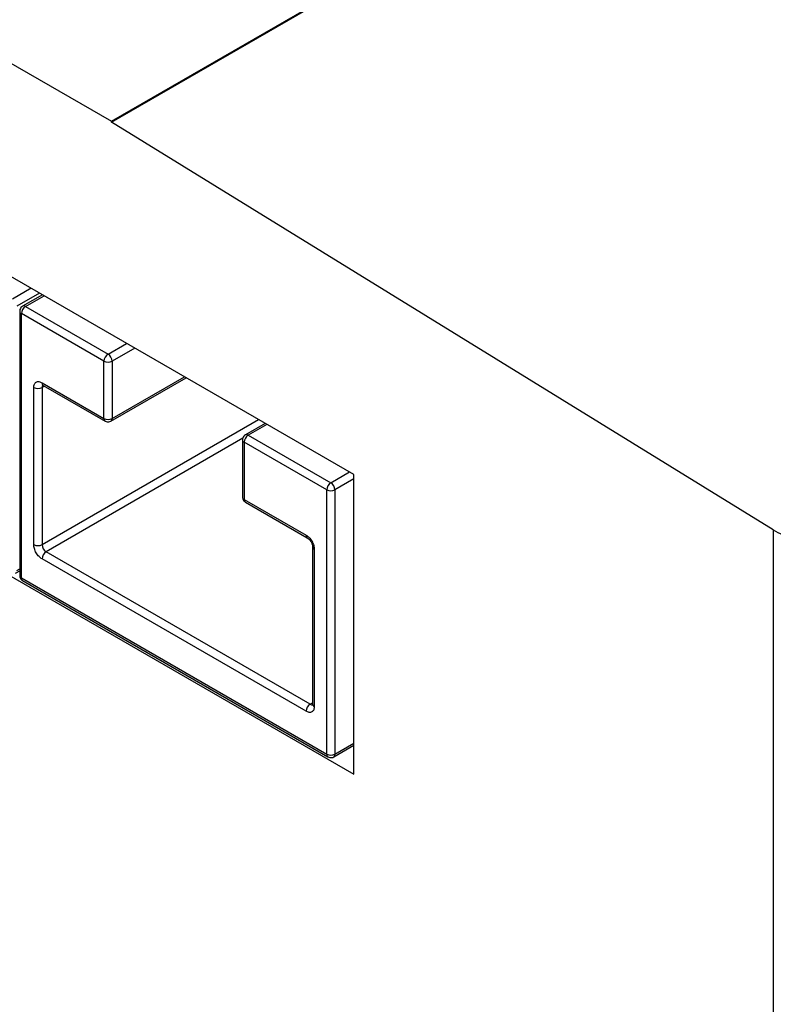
# Model space of a CAD drawing. Header units: millimetres. Extents: x 25 to 1093, y 25 to 838.
# Tile 11 of 17: x 134 to 160, y 378 to 411. Entities that reach past the tile are written whole.
import ezdxf

# ---------------------------------------------------------------- set-up
doc = ezdxf.new("R2010")
doc.units = ezdxf.units.MM

msp = doc.modelspace()

# ---------------------------------------------------------------- linework, layer by layer
at = {"ltscale": 4}
for p, q in [((137.53, 407.846), (334.885, 521.776)), ((137.53, 407.814), (334.885, 521.745)), ((100.889, 428.998), (137.53, 407.846)), ((145.844, 395.733), (108.788, 417.125)), ((137.53, 407.814), (137.53, 407.846)), ((160.222, 393.835), (137.53, 407.814)), ((108.788, 406.853), (145.844, 385.461)), ((134.782, 402.119), (134.145, 401.752)), ((135.064, 401.956), (134.287, 401.507)), ((135.165, 401.898), (134.487, 401.506)), ((134.587, 401.496), (135.224, 401.864)), ((134.587, 401.496), (137.416, 399.864)), ((134.387, 401.333), (134.387, 392.269)), ((134.446, 392.188), (134.446, 401.251)), ((137.274, 399.619), (134.446, 401.251)), ((137.416, 399.864), (138.052, 400.231)), ((138.335, 400.068), (137.557, 399.619)), ((137.274, 397.659), (137.274, 399.619)), ((137.557, 399.619), (137.557, 397.659)), ((137.516, 397.567), (140.091, 399.054)), ((137.557, 397.659), (140.032, 399.088)), ((134.87, 393.331), (134.87, 398.72)), ((135.153, 398.884), (137.274, 397.659)), ((135.236, 398.768), (135.153, 398.72)), ((135.153, 398.72), (135.153, 393.331)), ((135.194, 398.792), (137.316, 397.567)), ((135.153, 393.331), (142.579, 397.618)), ((142.802, 397.489), (142.124, 397.098)), ((142.86, 397.455), (142.224, 397.088)), ((142.224, 397.088), (145.052, 395.455)), ((142.032, 396.976), (135.294, 393.086)), ((142.024, 396.924), (142.024, 394.965)), ((144.911, 395.21), (142.082, 396.843)), ((142.082, 396.843), (142.082, 394.883)), ((145.052, 395.455), (145.689, 395.822)), ((145.844, 385.461), (145.844, 395.733)), ((145.844, 395.586), (145.194, 395.21)), ((144.911, 386.146), (144.911, 395.21)), ((145.194, 395.21), (145.194, 386.146)), ((142.082, 394.883), (144.204, 393.659)), ((142.124, 394.792), (144.245, 393.567)), ((160.222, 393.835), (160.222, 349.79)), ((144.345, 387.861), (135.294, 393.086)), ((144.428, 393.25), (144.428, 387.861)), ((144.487, 393.169), (144.487, 387.779)), ((144.204, 387.616), (135.153, 392.841)), ((134.245, 392.351), (134.387, 392.433)), ((134.287, 392.443), (134.387, 392.501)), ((134.446, 392.188), (144.911, 386.146)), ((134.487, 392.096), (144.952, 386.055)), ((144.345, 387.861), (144.428, 387.909)), ((145.152, 386.055), (145.844, 386.454)), ((145.194, 386.146), (145.844, 386.522))]:
    msp.add_line(p, q, dxfattribs=at)
at = {"ltscale": 16}
for centre, radius, start, end in [((134.753, 401.237), 0.307, 122.6055, 177.3945), ((134.529, 401.417), 0.0986, 53.7033, 115.0014), ((134.487, 401.343), 0.101, 185.7416, 245.6213), ((137.581, 399.605), 0.307, 122.6055, 177.3945), ((137.25, 399.605), 0.307, 2.6055, 57.3945), ((137.416, 399.892), 0.307, 242.6097, 297.3903), ((135.011, 398.993), 0.307, 242.6097, 297.3903), ((135.248, 398.871), 0.0959, 172.7442, 235.9436), ((135.259, 398.729), 0.107, 135.6756, 184.6987), ((137.416, 397.932), 0.307, 242.6097, 297.3903), ((137.372, 397.648), 0.0986, 173.698, 235.0213), ((137.457, 397.649), 0.101, 305.7078, 5.6195), ((142.39, 396.829), 0.307, 122.6055, 177.3945), ((142.166, 397.008), 0.0986, 53.7033, 115.0014), ((142.124, 396.934), 0.101, 185.7416, 245.6213), ((145.218, 395.196), 0.307, 122.6055, 177.3945), ((144.887, 395.196), 0.307, 2.6055, 57.3945), ((145.052, 395.483), 0.307, 242.6097, 297.3903), ((142.124, 394.975), 0.101, 185.6948, 245.6253), ((142.178, 394.871), 0.0959, 172.7442, 235.9436), ((144.299, 393.646), 0.0957, 172.6943, 236.4422), ((135.011, 393.604), 0.307, 242.6097, 297.3903), ((135.46, 393.345), 0.307, 182.6055, 237.3945), ((135.46, 392.827), 0.307, 122.6055, 177.3945), ((144.524, 393.257), 0.0957, 183.5576, 247.3108), ((134.487, 392.279), 0.101, 185.6948, 245.6253), ((134.544, 392.177), 0.0986, 173.7012, 234.9867), ((144.511, 387.602), 0.307, 122.6055, 177.3945), ((144.404, 387.943), 0.101, 234.3824, 294.3071), ((144.528, 387.871), 0.101, 185.6948, 245.6253), ((145.009, 386.136), 0.0986, 173.698, 235.0213), ((145.052, 386.419), 0.307, 242.6097, 297.3903), ((145.094, 386.137), 0.101, 305.7078, 5.6195)]:
    msp.add_arc(centre, radius, start, end, dxfattribs=at)
msp.add_ellipse((161.636, 394.651), major_axis=(2, -0.06), ratio=0.596325, start_param=3.944934, end_param=5.51573, dxfattribs=at)
at = {"ltscale": 4}
for points, knots in [([(134.487, 401.506), (134.467, 401.491), (134.428, 401.463), (134.393, 401.399), (134.39, 401.354), (134.388, 401.333)], [0, 0, 0, 0, 0.352637, 0.694311, 1, 1, 1, 1]), ([(134.87, 398.72), (134.874, 398.759), (134.88, 398.819), (134.915, 398.875), (134.951, 398.906), (134.996, 398.922), (135.062, 398.925), (135.117, 398.9), (135.153, 398.884)], [0, 0, 0, 0, 0.239444, 0.36822, 0.499999, 0.628777, 0.760556, 1, 1, 1, 1]), ([(137.316, 397.568), (137.319, 397.566), (137.338, 397.553), (137.383, 397.54), (137.448, 397.541), (137.496, 397.551), (137.515, 397.567), (137.515, 397.568)], [0, 0, 0, 0, 0.0475417, 0.3338534, 0.6498777, 0.9917979, 1, 1, 1, 1]), ([(142.124, 397.097), (142.104, 397.083), (142.065, 397.054), (142.03, 396.991), (142.026, 396.946), (142.025, 396.924)], [0, 0, 0, 0, 0.352637, 0.694311, 1, 1, 1, 1]), ([(142.025, 394.965), (142.024, 394.963), (142.021, 394.945), (142.03, 394.91), (142.044, 394.88), (142.051, 394.865)], [0, 0, 0, 0, 0.04281, 0.523277, 1, 1, 1, 1]), ([(142.051, 394.865), (142.066, 394.843), (142.087, 394.814), (142.117, 394.796), (142.124, 394.792)], [0, 0, 0, 0, 0.7528956, 1, 1, 1, 1]), ([(144.204, 393.659), (144.239, 393.634), (144.294, 393.595), (144.36, 393.517), (144.405, 393.449), (144.442, 393.375), (144.477, 393.279), (144.483, 393.212), (144.487, 393.169)], [0, 0, 0, 0, 0.239444, 0.36822, 0.499999, 0.628777, 0.760556, 1, 1, 1, 1]), ([(135.153, 392.841), (135.117, 392.866), (135.063, 392.904), (134.997, 392.983), (134.952, 393.051), (134.915, 393.124), (134.88, 393.221), (134.874, 393.288), (134.87, 393.331)], [0, 0, 0, 0, 0.239444, 0.36822, 0.499999, 0.628777, 0.760556, 1, 1, 1, 1]), ([(144.245, 393.567), (144.269, 393.55), (144.317, 393.516), (144.378, 393.432), (144.42, 393.338), (144.425, 393.28), (144.428, 393.25)], [0, 0, 0, 0, 0.249998, 0.499997, 0.749998, 1, 1, 1, 1]), ([(134.388, 392.269), (134.388, 392.268), (134.385, 392.25), (134.393, 392.215), (134.407, 392.184), (134.414, 392.169)], [0, 0, 0, 0, 0.04281, 0.523277, 1, 1, 1, 1]), ([(134.414, 392.169), (134.429, 392.148), (134.45, 392.119), (134.48, 392.101), (134.487, 392.097)], [0, 0, 0, 0, 0.752855, 1, 1, 1, 1]), ([(144.487, 387.779), (144.483, 387.741), (144.477, 387.681), (144.442, 387.625), (144.406, 387.594), (144.36, 387.578), (144.294, 387.575), (144.239, 387.6), (144.204, 387.616)], [0, 0, 0, 0, 0.239444, 0.36822, 0.499999, 0.628777, 0.760556, 1, 1, 1, 1]), ([(144.953, 386.055), (144.955, 386.054), (144.975, 386.041), (145.02, 386.028), (145.085, 386.028), (145.133, 386.039), (145.152, 386.055), (145.152, 386.055)], [0, 0, 0, 0, 0.047542, 0.333853, 0.649878, 0.991798, 1, 1, 1, 1])]:
    msp.add_open_spline(points, degree=3, knots=knots, dxfattribs=at)

doc.saveas('drawing.dxf')
